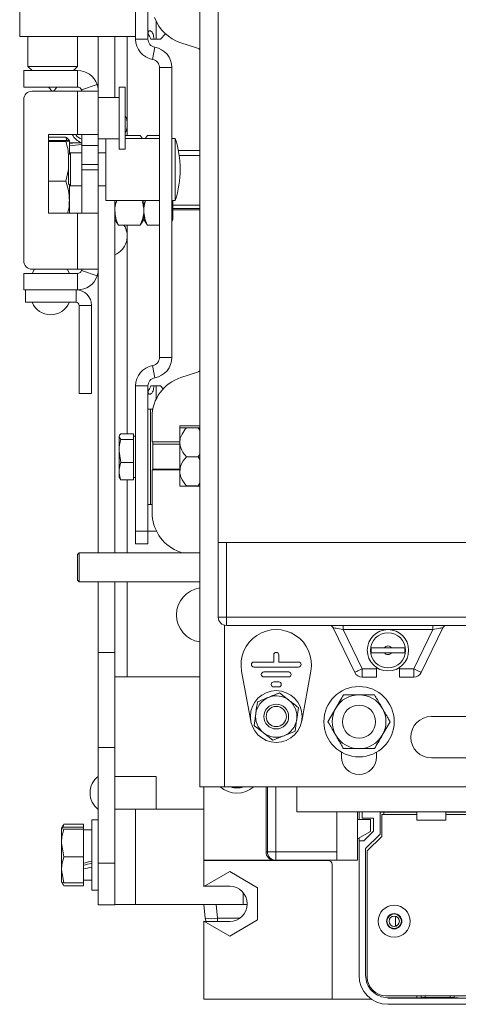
# Model space of a CAD drawing. Header units: millimetres. Extents: x 26 to 259, y 8 to 239.
# Tile 12 of 29: x 28 to 55, y 141 to 201. Entities that reach past the tile are written whole.
import ezdxf

# ---------------------------------------------------------------- set-up
doc = ezdxf.new("R2010")
doc.units = ezdxf.units.MM

msp = doc.modelspace()

# ---------------------------------------------------------------- linework, layer by layer
at = {"color": 7, "linetype": 'Continuous', "lineweight": 15}
for p, q in [((38.893, 154.519), (38.893, 230.769)), ((40.018, 169.269), (40.018, 210.019)), ((35.768, 208.457), (35.768, 199.68)), ((28.018, 204.832), (28.018, 199.832)), ((35.018, 202.332), (35.018, 199.68)), ((35.018, 199.832), (28.018, 199.832)), ((28.518, 199.832), (28.518, 198.032)), ((31.518, 198.032), (31.518, 199.832)), ((32.768, 196.532), (32.768, 199.832)), ((33.768, 196.157), (33.768, 199.832)), ((36.827, 199.99), (36.518, 199.68)), ((35.768, 199.68), (35.018, 199.68)), ((36.133, 199.68), (35.932, 199.68)), ((36.181, 199.188), (36.051, 198.449)), ((36.133, 199.68), (36.268, 199.68)), ((36.268, 199.68), (36.518, 199.68)), ((37.756, 199.451), (38.708, 199.146)), ((28.518, 198.032), (28.768, 197.782)), ((28.518, 198.032), (31.518, 198.032)), ((31.268, 197.782), (31.518, 198.032)), ((28.268, 197.782), (28.268, 196.782)), ((31.518, 197.782), (28.268, 197.782)), ((31.518, 196.782), (31.518, 197.782)), ((36.464, 180.457), (36.464, 197.957)), ((37.214, 197.957), (36.464, 197.957)), ((37.214, 180.457), (37.214, 197.957)), ((31.754, 196.614), (32.699, 196.941)), ((31.518, 196.782), (28.268, 196.782)), ((28.768, 196.532), (31.518, 196.532)), ((31.518, 196.532), (31.518, 193.907)), ((32.768, 196.532), (31.518, 196.532)), ((32.768, 196.532), (32.768, 193.907)), ((32.768, 196.157), (32.768, 196.282)), ((34.393, 196.782), (34.018, 196.782)), ((34.018, 193.032), (34.018, 196.782)), ((34.393, 193.032), (34.393, 196.782)), ((28.268, 186.282), (28.268, 196.032)), ((34.018, 196.157), (32.768, 196.157)), ((29.768, 193.907), (31.518, 193.907)), ((29.768, 193.907), (29.768, 189.157)), ((31.518, 193.907), (32.768, 193.907)), ((31.768, 193.907), (31.768, 193.249)), ((32.768, 193.907), (32.768, 193.249)), ((34.393, 193.863), (35.306, 193.863)), ((35.306, 193.863), (35.415, 193.695)), ((35.619, 193.695), (35.73, 193.863)), ((35.73, 193.863), (36.464, 193.863)), ((29.768, 193.76), (30.806, 193.76)), ((29.768, 193.56), (30.806, 193.56)), ((29.768, 193.503), (30.806, 193.503)), ((30.806, 193.76), (30.868, 193.554)), ((31.018, 193.532), (30.986, 193.587)), ((31.018, 193.531), (31.018, 192.735)), ((31.768, 193.419), (31.018, 193.419)), ((32.768, 193.249), (31.768, 193.249)), ((31.768, 192.114), (31.768, 193.249)), ((32.768, 193.657), (34.018, 193.657)), ((32.768, 192.114), (32.768, 193.249)), ((33.214, 193.129), (33.214, 193.657)), ((36.464, 193.682), (34.393, 193.682)), ((35.431, 193.682), (35.421, 193.699)), ((35.613, 193.698), (35.604, 193.682)), ((37.414, 193.682), (37.214, 193.682)), ((37.414, 193.129), (37.414, 193.682)), ((31.089, 192.807), (30.964, 192.682)), ((30.964, 190.932), (30.964, 192.682)), ((31.768, 192.807), (31.089, 192.807)), ((31.089, 192.807), (31.089, 190.807)), ((33.214, 192.807), (32.768, 192.807)), ((33.214, 189.932), (33.214, 193.129)), ((34.018, 193.032), (34.393, 193.032)), ((37.414, 189.932), (37.414, 193.129)), ((37.604, 192.948), (38.893, 192.948)), ((38.893, 192.657), (37.653, 192.657)), ((32.768, 192.114), (31.768, 192.114)), ((31.768, 191.785), (31.768, 192.114)), ((32.768, 191.785), (32.768, 192.114)), ((30.964, 191.808), (30.806, 191.1)), ((31.768, 191.785), (32.768, 191.785)), ((31.768, 191.782), (31.768, 189.157)), ((31.768, 191.782), (32.768, 191.782)), ((32.768, 191.782), (32.768, 189.157)), ((29.768, 191.1), (30.806, 191.1)), ((30.964, 190.932), (31.089, 190.807)), ((31.018, 190.878), (31.018, 189.927)), ((31.089, 190.807), (31.768, 190.807)), ((32.768, 190.807), (33.214, 190.807)), ((31.018, 189.927), (31.018, 189.157)), ((33.214, 189.932), (36.464, 189.932)), ((33.768, 168.645), (33.768, 189.932)), ((35.518, 189.321), (35.518, 189.932)), ((37.214, 189.932), (37.414, 189.932)), ((37.214, 189.731), (37.268, 189.321)), ((37.268, 189.932), (37.268, 189.321)), ((29.768, 189.157), (31.518, 189.157)), ((32.768, 189.157), (31.518, 189.157)), ((31.518, 189.157), (31.518, 185.782)), ((32.768, 189.157), (32.768, 185.782)), ((32.768, 186.032), (32.768, 189.157)), ((35.518, 188.782), (35.518, 189.321)), ((37.268, 189.657), (38.893, 189.657)), ((37.268, 189.451), (38.893, 189.451)), ((37.268, 189.366), (38.893, 189.366)), ((37.268, 189.321), (37.268, 188.782)), ((33.768, 188.782), (33.863, 188.616)), ((33.869, 188.619), (33.98, 188.451)), ((35.306, 188.451), (35.415, 188.619)), ((35.421, 188.615), (35.518, 188.782)), ((35.518, 188.782), (35.613, 188.616)), ((35.619, 188.619), (35.73, 188.451)), ((37.214, 188.689), (37.268, 188.782)), ((33.98, 188.451), (35.306, 188.451)), ((35.73, 188.451), (36.464, 188.451)), ((28.268, 185.532), (31.518, 185.532)), ((28.268, 185.532), (28.268, 184.532)), ((28.908, 185.782), (28.768, 185.532)), ((31.518, 185.782), (28.768, 185.782)), ((31.018, 185.532), (30.877, 185.782)), ((31.518, 185.782), (32.768, 185.782)), ((31.518, 184.532), (31.518, 185.532)), ((31.754, 185.7), (32.699, 185.373)), ((32.768, 168.645), (32.768, 185.782)), ((28.268, 184.532), (31.518, 184.532)), ((28.36, 183.782), (28.36, 184.532)), ((31.426, 183.782), (31.426, 184.532)), ((31.426, 183.782), (28.36, 183.782)), ((31.61, 178.282), (31.61, 183.598)), ((32.36, 183.598), (31.61, 183.598)), ((32.36, 178.282), (32.36, 183.598)), ((37.214, 180.457), (36.464, 180.457)), ((36.181, 179.226), (36.051, 179.964)), ((38.708, 179.543), (37.756, 179.238)), ((35.768, 178.733), (35.018, 178.733)), ((35.018, 169.957), (35.018, 178.733)), ((35.768, 169.957), (35.768, 178.733)), ((36.133, 178.733), (35.932, 178.733)), ((36.133, 178.733), (36.268, 178.733)), ((36.268, 178.733), (36.518, 178.733)), ((36.689, 178.562), (36.518, 178.733)), ((32.36, 178.282), (31.61, 178.282)), ((35.918, 177.332), (35.768, 177.332)), ((36.063, 177.332), (35.918, 177.332)), ((35.918, 177.332), (35.918, 171.582)), ((36.018, 176.857), (36.018, 175.357)), ((38.893, 176.332), (37.693, 176.332)), ((37.693, 176.332), (37.693, 175.357)), ((38.094, 176.207), (38.791, 176.207)), ((38.893, 176.062), (38.791, 176.207)), ((38.791, 176.207), (38.893, 176.207)), ((34.046, 175.756), (34.018, 175.707)), ((34.018, 175.707), (34.018, 175.668)), ((34.129, 175.49), (34.018, 175.668)), ((34.018, 175.668), (34.018, 174.795)), ((34.893, 175.847), (34.129, 175.847)), ((34.893, 175.49), (34.129, 175.49)), ((34.893, 175.847), (34.893, 175.668)), ((35.018, 175.707), (34.893, 175.707)), ((34.893, 175.668), (34.893, 175.49)), ((34.893, 175.49), (34.893, 174.795)), ((37.693, 175.357), (36.018, 175.357)), ((36.068, 175.357), (36.068, 173.657)), ((37.693, 175.207), (36.068, 175.207)), ((37.693, 173.657), (37.693, 175.332)), ((34.129, 174.1), (34.018, 174.795)), ((34.018, 174.795), (34.018, 173.584)), ((34.893, 174.795), (34.893, 174.1)), ((38.094, 174.457), (38.791, 174.457)), ((38.791, 174.457), (38.893, 174.585)), ((38.893, 174.297), (38.791, 174.457)), ((34.893, 174.1), (34.129, 174.1)), ((34.893, 174.1), (34.893, 173.584)), ((36.018, 173.657), (36.018, 171.075)), ((36.018, 173.657), (37.693, 173.657)), ((36.068, 173.707), (37.693, 173.707)), ((37.693, 173.657), (37.693, 172.682)), ((34.018, 173.584), (34.018, 173.207)), ((34.018, 173.207), (34.046, 173.158)), ((34.062, 173.167), (34.129, 173.067)), ((34.893, 173.067), (34.129, 173.067)), ((34.893, 173.584), (34.893, 173.067)), ((34.893, 173.207), (35.018, 173.207)), ((37.693, 172.682), (38.893, 172.682)), ((38.094, 172.707), (38.791, 172.707)), ((38.791, 172.707), (38.893, 172.863)), ((35.768, 171.582), (35.918, 171.582)), ((35.918, 171.582), (36.018, 171.582)), ((35.018, 169.957), (35.768, 169.957)), ((35.018, 169.207), (35.018, 169.957)), ((35.768, 169.957), (35.768, 169.207)), ((36.268, 169.957), (35.768, 169.957)), ((36.282, 169.957), (36.268, 169.957)), ((35.768, 169.207), (35.018, 169.207)), ((94.518, 169.269), (40.018, 169.269)), ((40.018, 164.769), (40.018, 169.269)), ((40.518, 169.269), (40.518, 164.769)), ((31.605, 168.645), (31.505, 168.545)), ((31.505, 166.995), (31.505, 168.545)), ((38.893, 168.645), (31.605, 168.645)), ((31.605, 168.645), (31.605, 166.895)), ((37.526, 168.78), (37.84, 168.645)), ((31.505, 166.995), (31.605, 166.895)), ((31.605, 166.895), (38.893, 166.895)), ((32.768, 162.634), (32.768, 166.895)), ((33.768, 162.634), (33.768, 166.895)), ((40.518, 164.769), (40.018, 164.769)), ((40.518, 164.769), (87.768, 164.769)), ((40.518, 164.769), (40.518, 164.269)), ((87.768, 164.269), (40.518, 164.269)), ((48.256, 161.428), (46.961, 164.128)), ((47.567, 164.269), (47.567, 164.019)), ((53.575, 164.128), (52.279, 161.428)), ((52.968, 164.269), (52.968, 164.019)), ((52.968, 164.019), (47.567, 164.019)), ((47.567, 164.019), (48.707, 161.644)), ((51.828, 161.644), (52.968, 164.019)), ((50.483, 162.919), (50.052, 162.919)), ((32.768, 162.634), (33.768, 162.634)), ((32.768, 156.889), (32.768, 162.634)), ((33.768, 162.634), (33.768, 156.889)), ((43.368, 162.495), (43.368, 162.059)), ((43.518, 162.644), (43.517, 162.644)), ((43.668, 162.059), (43.668, 162.495)), ((50.052, 162.619), (50.483, 162.619)), ((42.015, 161.909), (42.015, 161.909)), ((43.368, 162.059), (42.165, 162.059)), ((42.165, 161.759), (44.87, 161.759)), ((44.87, 162.059), (43.668, 162.059)), ((45.02, 161.909), (45.02, 161.909)), ((49.568, 161.734), (49.568, 161.644)), ((50.968, 161.644), (50.968, 161.734)), ((33.768, 161.157), (34.518, 161.157)), ((38.893, 161.157), (34.518, 161.157)), ((41.981, 158.488), (41.427, 161.512)), ((42.615, 161.309), (42.615, 161.309)), ((44.27, 161.459), (42.765, 161.459)), ((42.765, 161.159), (44.27, 161.159)), ((44.42, 161.309), (44.42, 161.309)), ((45.608, 161.512), (45.055, 158.488)), ((48.707, 161.644), (48.707, 161.144)), ((48.707, 161.644), (49.568, 161.644)), ((49.568, 161.144), (48.707, 161.144)), ((49.568, 161.644), (49.568, 161.144)), ((50.968, 161.144), (50.968, 161.644)), ((50.968, 161.644), (51.828, 161.644)), ((51.828, 161.144), (50.968, 161.144)), ((51.828, 161.144), (51.828, 161.644)), ((43.215, 160.709), (43.215, 160.709)), ((43.67, 160.859), (43.365, 160.859)), ((43.365, 160.559), (43.67, 160.559)), ((43.82, 160.709), (43.82, 160.709)), ((43.717, 160.199), (44.286, 159.755)), ((47.579, 160.082), (48.518, 160.082)), ((42.18, 158.227), (42.28, 158.942)), ((44.855, 159.312), (44.756, 158.597)), ((46.641, 158.457), (47.11, 159.269)), ((56.643, 158.769), (52.893, 158.769)), ((50.394, 158.457), (49.925, 157.644)), ((43.319, 157.34), (42.749, 157.783)), ((33.768, 156.889), (32.768, 156.889)), ((32.768, 149.907), (32.768, 156.889)), ((33.768, 149.907), (33.768, 156.889)), ((47.455, 156.617), (47.455, 156.332)), ((49.456, 156.832), (48.518, 156.832)), ((49.58, 156.332), (49.58, 156.617)), ((52.893, 156.269), (56.643, 156.269)), ((36.268, 155.157), (33.768, 155.157)), ((36.268, 155.157), (36.268, 155.091)), ((36.268, 155.091), (36.268, 153.169)), ((40.393, 154.519), (38.893, 154.519)), ((39.143, 154.519), (39.143, 150.082)), ((39.146, 150.093), (39.146, 154.519)), ((40.393, 154.519), (44.768, 154.519)), ((42.899, 150.593), (42.899, 154.519)), ((44.768, 153.019), (44.768, 154.519)), ((44.768, 154.519), (89.768, 154.519)), ((33.768, 153.169), (35.018, 153.169)), ((35.018, 153.169), (35.018, 147.419)), ((35.018, 153.169), (39.143, 153.169)), ((89.768, 153.019), (44.768, 153.019)), ((47.183, 153.019), (47.183, 150.593)), ((47.186, 153.019), (47.186, 150.093)), ((48.436, 150.093), (48.436, 153.019)), ((48.705, 152.641), (48.705, 153.019)), ((52.018, 152.991), (49.793, 152.991)), ((49.793, 152.991), (49.793, 151.675)), ((49.893, 152.857), (49.893, 151.532)), ((52.018, 152.857), (49.893, 152.857)), ((50.018, 152.991), (50.018, 152.857)), ((52.018, 153.019), (52.018, 152.519)), ((53.768, 152.519), (53.768, 153.019)), ((80.768, 152.991), (53.768, 152.991)), ((80.768, 152.857), (53.768, 152.857)), ((30.688, 152.276), (30.636, 152.194)), ((30.64, 152.111), (30.688, 152.276)), ((31.868, 152.276), (30.688, 152.276)), ((31.868, 152.276), (31.868, 152.084)), ((32.768, 152.532), (32.368, 152.532)), ((32.368, 148.282), (32.368, 152.532)), ((49.205, 152.542), (48.436, 152.542)), ((48.518, 152.707), (48.518, 152.542)), ((49.393, 152.641), (48.705, 152.641)), ((49.205, 151.833), (49.205, 152.542)), ((49.393, 151.841), (49.393, 152.641)), ((52.018, 152.519), (53.768, 152.519)), ((30.544, 152.035), (30.543, 152.032)), ((30.543, 152.029), (30.543, 151.136)), ((30.639, 152.199), (30.544, 152.035)), ((31.868, 152.084), (30.688, 152.084)), ((31.868, 151.974), (30.688, 151.974)), ((31.868, 152.084), (31.868, 151.974)), ((31.868, 151.974), (31.868, 150.298)), ((32.368, 151.919), (31.868, 151.919)), ((48.436, 151.39), (49.205, 151.833)), ((48.818, 151.266), (49.393, 151.841)), ((49.793, 151.675), (48.918, 150.8)), ((30.688, 150.298), (30.543, 151.136)), ((30.543, 151.136), (30.543, 149.514)), ((48.518, 151.437), (48.518, 151.266)), ((48.518, 151.266), (48.818, 151.266)), ((48.518, 151.266), (48.518, 143.141)), ((49.893, 151.532), (49.018, 150.657)), ((42.899, 150.593), (42.985, 150.593)), ((42.985, 150.593), (43.485, 150.593)), ((43.485, 150.093), (43.485, 150.593)), ((43.485, 150.593), (47.183, 150.593)), ((48.918, 150.8), (48.918, 143.146)), ((49.018, 150.657), (49.018, 143.032)), ((31.868, 150.298), (30.688, 150.298)), ((31.868, 150.298), (31.868, 148.73)), ((32.768, 149.907), (33.768, 149.907)), ((32.768, 147.407), (32.768, 149.907)), ((33.768, 147.407), (33.768, 149.907)), ((46.643, 150.082), (39.143, 150.082)), ((39.143, 150.082), (39.143, 148.503)), ((43.399, 150.093), (39.146, 150.093)), ((43.485, 150.093), (43.399, 150.093)), ((47.178, 150.093), (43.485, 150.093)), ((47.186, 150.093), (47.178, 150.093)), ((48.436, 150.093), (47.186, 150.093)), ((30.688, 148.73), (30.543, 149.514)), ((30.543, 148.785), (30.543, 149.514)), ((40.705, 149.405), (39.143, 148.503)), ((42.393, 148.431), (40.705, 149.405)), ((46.893, 141.707), (46.893, 149.832)), ((30.543, 148.782), (30.544, 148.779)), ((30.544, 148.779), (30.639, 148.615)), ((30.688, 148.538), (30.586, 148.761)), ((31.868, 148.73), (30.688, 148.73)), ((31.868, 148.894), (32.368, 148.894)), ((31.868, 148.73), (31.868, 148.538)), ((31.868, 148.538), (30.688, 148.538)), ((32.368, 148.282), (32.768, 148.282)), ((40.705, 148.519), (39.17, 148.519)), ((41.518, 147.419), (41.518, 148.142)), ((42.393, 146.483), (42.393, 148.431)), ((32.768, 147.407), (33.768, 147.407)), ((35.018, 147.419), (33.768, 147.419)), ((41.518, 147.419), (35.018, 147.419)), ((39.23, 146.591), (39.143, 147.419)), ((39.889, 147.419), (39.976, 146.591)), ((41.767, 147.419), (41.518, 147.419)), ((40.705, 145.508), (39.143, 146.41)), ((39.143, 146.41), (39.143, 141.707)), ((39.17, 146.394), (40.705, 146.394)), ((40.705, 145.508), (42.393, 146.483)), ((50.718, 146.104), (50.718, 146.71)), ((50.83, 146.157), (50.718, 146.157)), ((39.143, 141.707), (46.893, 141.707)), ((46.893, 141.707), (49.264, 141.707)), ((50.143, 141.907), (84.393, 141.907)), ((50.268, 141.766), (50.268, 141.791)), ((52.018, 141.79), (50.268, 141.79)), ((50.268, 141.766), (84.268, 141.766)), ((52.268, 141.907), (52.268, 141.791)), ((54.018, 141.806), (52.518, 141.806)), ((54.268, 141.791), (54.268, 141.907)), ((50.268, 141.391), (84.268, 141.391))]:
    msp.add_line(p, q, dxfattribs=at)
at = {"color": 8, "linetype": 'Continuous', "lineweight": 15}
for p, q in [((36.268, 200.742), (36.268, 199.68)), ((34.518, 193.863), (34.518, 199.832)), ((34.518, 175.847), (34.518, 188.451)), ((36.268, 177.947), (36.268, 178.733)), ((34.518, 168.645), (34.518, 173.067)), ((36.268, 169.957), (36.268, 169.985)), ((34.518, 161.157), (34.518, 166.895)), ((40.393, 164.285), (40.393, 154.519)), ((42.985, 150.593), (42.985, 154.519)), ((43.485, 154.519), (43.485, 150.593)), ((39.976, 146.591), (41.321, 146.591)), ((39.976, 146.591), (39.976, 146.394)), ((52.018, 141.79), (52.018, 141.907)), ((52.518, 141.907), (52.518, 141.806)), ((54.018, 141.806), (54.018, 141.907))]:
    msp.add_line(p, q, dxfattribs=at)
at = {"color": 7, "linetype": 'Continuous', "lineweight": 15, "flags": 128}
for points in [[(47.567, 164.019), (47.449, 164.04), (47.335, 164.061), (47.23, 164.079), (47.138, 164.096), (47.063, 164.109), (47.007, 164.119), (46.972, 164.125), (46.961, 164.128)], [(53.575, 164.128), (53.563, 164.125), (53.528, 164.119), (53.472, 164.109), (53.397, 164.096), (53.305, 164.079), (53.2, 164.061), (53.086, 164.04), (52.968, 164.019)], [(48.707, 161.644), (48.619, 161.602), (48.535, 161.562), (48.457, 161.524), (48.389, 161.491), (48.332, 161.464), (48.291, 161.444), (48.265, 161.432), (48.256, 161.428)], [(52.279, 161.428), (52.27, 161.432), (52.244, 161.444), (52.203, 161.464), (52.147, 161.491), (52.078, 161.524), (52.001, 161.562), (51.916, 161.602), (51.828, 161.644)], [(48.542, 153.019), (48.533, 152.956), (48.518, 152.707)], [(39.23, 146.591), (39.256, 146.456), (39.278, 146.394)]]:
    msp.add_lwpolyline(points, dxfattribs=at)
at = {"color": 7, "linetype": 'Continuous', "lineweight": 15}
for centre, radius in [((50.268, 162.769), 1.25), ((50.268, 162.769), 1.062), ((48.518, 158.457), 2.125), ((43.518, 158.769), 1.563), ((43.518, 158.769), 0.75), ((43.518, 158.769), 0.611), ((48.518, 158.457), 1), ((50.643, 146.407), 0.962), ((50.643, 146.407), 0.462), ((50.643, 146.407), 0.438), ((50.643, 146.407), 0.313)]:
    msp.add_circle(centre, radius, dxfattribs=at)
for centre, radius, start, end in [((38.518, 201.832), 2.5, 199.94844, 252.25533), ((36.268, 199.68), 1.25, 180, 260), ((36.268, 199.68), 0.5, 180, 260), ((35.964, 197.957), 1.25, 0, 80), ((38.518, 198.551), 0.625, 53.1301, 72.25533), ((35.964, 197.957), 0.5, 0, 80), ((31.518, 196.532), 1.25, 19.09859, 90), ((28.768, 196.032), 0.5, 90, 180), ((31.518, 196.532), 0.25, 19.09859, 90), ((33.299, 194.532), 1.219, 333.82305, 26.17695), ((32.236, 194.532), 1.219, 210.85189, 245.89808), ((32.018, 194.339), 0.75, 215.17967, 250.52878), ((31.704, 191.807), 6.009, 341.81945, 18.18055), ((33.299, 187.782), 1.219, 292.61986, 33.29928), ((28.768, 186.282), 0.5, 180, 270), ((31.518, 185.782), 0.25, 270, 340.90141), ((31.518, 185.782), 1.25, 270, 340.90141), ((31.426, 183.598), 0.934, 0, 90), ((29.893, 184.251), 1.219, 202.61986, 337.38014), ((31.426, 183.598), 0.184, 0, 90), ((35.964, 180.457), 0.5, 280, 0), ((35.964, 180.457), 1.25, 280, 0), ((36.268, 178.733), 1.25, 100, 180), ((38.518, 180.138), 0.625, 287.74467, 306.8699), ((36.268, 178.733), 0.5, 100, 180), ((38.518, 176.857), 2.5, 107.74467, 180), ((38.518, 171.075), 2.5, 180, 246.63566), ((39.143, 164.907), 1.65, 98.71474, 180), ((39.143, 164.907), 1.65, 180, 261.28526), ((40.518, 164.769), 0.5, 180, 270), ((46.735, 164.019), 0.25, 25.64101, 90), ((53.8, 164.019), 0.25, 90, 154.35899), ((43.518, 161.894), 2.125, 349.63024, 190.36976), ((50.268, 162.769), 1.014, 171.49095, 188.50905), ((50.268, 162.769), 0.263, 34.8499, 145.1501), ((50.268, 162.769), 1.014, 351.49095, 8.50905), ((43.517, 162.495), 0.15, 90, 180), ((43.518, 162.495), 0.15, 0, 90), ((50.268, 162.769), 0.263, 214.8499, 325.1501), ((42.165, 161.909), 0.15, 90, 180), ((42.165, 161.909), 0.15, 180, 270), ((44.87, 161.909), 0.15, 0, 90), ((44.87, 161.909), 0.15, 270, 0), ((42.765, 161.309), 0.15, 90, 180), ((42.765, 161.309), 0.15, 180, 270), ((44.27, 161.309), 0.15, 0, 90), ((44.27, 161.309), 0.15, 270, 0), ((48.707, 161.644), 0.5, 205.64101, 270), ((51.828, 161.644), 0.5, 270, 334.35899), ((43.365, 160.709), 0.15, 90, 180), ((43.365, 160.709), 0.15, 180, 270), ((43.67, 160.709), 0.15, 0, 90), ((43.67, 160.709), 0.15, 270, 0), ((43.518, 158.769), 1.25, 52.07939, 112.07939), ((48.518, 158.457), 1.625, 90, 150), ((48.518, 158.457), 1.625, 30, 90), ((43.518, 158.769), 1.25, 112.07939, 172.07939), ((43.518, 158.769), 1.25, 352.07939, 52.07939), ((43.518, 158.769), 1.25, 172.07939, 232.07939), ((48.518, 158.457), 1.625, 150, 210), ((48.518, 158.457), 1.625, 330, 30), ((52.893, 157.519), 1.25, 90, 270), ((43.518, 158.769), 1.25, 292.07939, 352.07939), ((43.518, 158.769), 1.25, 232.07939, 292.07939), ((48.518, 158.457), 1.625, 210, 270), ((48.518, 158.457), 1.625, 270, 330), ((48.518, 156.332), 1.062, 180, 0), ((33.518, 154.157), 1.25, 126.8699, 233.1301), ((41.143, 155.707), 1.562, 229.4642, 310.5358), ((41.143, 155.707), 1.25, 251.80513, 288.19487), ((43.485, 150.593), 0.5, 179.99891, 269.99874), ((46.643, 149.832), 0.25, 0, 90), ((40.705, 147.457), 1.063, 270, 90), ((39.603, 148.398), 1.845, 258.33723, 281.66277), ((50.268, 143.141), 1.35, 179.76466, 270), ((50.143, 143.032), 1.125, 180, 270)]:
    msp.add_arc(centre, radius, start, end, dxfattribs=at)
for centre, major_axis, ratio, start_param, end_param in [((30.681, 191.157), (8.443, 0.464), 0.262269, 1.427316, 1.516487), ((32.854, 191.157), (8.443, 0.464), 0.262269, 1.685421, 1.775639), ((43.399, 150.593), (0.5, 0), 0.999962, 3.141593, 4.712389), ((47.178, 150.593), (0, 0.5), 0.008727, 3.141593, 4.712389), ((31.143, 150.407), (5.643, 1.371), 0.11311, 4.813603, 4.903565), ((32.592, 150.407), (3.777, 0.918), 0.11311, 4.491996, 4.625476), ((32.592, 150.407), (5.643, 1.371), 0.11311, 4.556213, 4.645136), ((50.268, 143.141), (-0.927, -1.485), 0.999977, 5.270451, 6.841226), ((52.018, 141.791), (0.25, 0), 0.00576, 4.712389, 6.283185), ((52.518, 141.804), (0.25, 0), 0.00576, 1.570796, 3.141593), ((54.018, 141.804), (0.25, 0), 0.00576, 0, 1.570796), ((54.518, 141.791), (0.25, 0), 0.00576, 3.141593, 4.712389)]:
    msp.add_ellipse(centre, major_axis=major_axis, ratio=ratio, start_param=start_param, end_param=end_param, dxfattribs=at)
for points, knots in [([(35.768, 199.68), (35.767, 199.769), (35.766, 199.906), (35.776, 200.056), (35.797, 200.133), (35.829, 200.174), (35.87, 200.184), (35.919, 200.173), (35.971, 200.141), (36.028, 200.075), (36.101, 199.924), (36.12, 199.781), (36.133, 199.68)], [0, 0, 0, 0, 0.201782, 0.309311, 0.389272, 0.445932, 0.502879, 0.555546, 0.61523, 0.670932, 0.769362, 1, 1, 1, 1]), ([(35.773, 199.972), (35.805, 199.937), (35.881, 199.855), (35.913, 199.743), (35.932, 199.68)], [0, 0, 0, 0, 0.434991, 1, 1, 1, 1]), ([(32.699, 196.941), (32.7, 196.937), (32.703, 196.929), (32.711, 196.904), (32.722, 196.869), (32.739, 196.803), (32.761, 196.69), (32.765, 196.589), (32.768, 196.532)], [0, 0, 0, 0, 0.101318, 0.200587, 0.303114, 0.413759, 0.673249, 1, 1, 1, 1]), ([(31.754, 196.614), (31.755, 196.611), (31.757, 196.607), (31.765, 196.573), (31.767, 196.551), (31.767, 196.538), (31.768, 196.532)], [0, 0, 0, 0, 0.627786, 0.836576, 0.921962, 1, 1, 1, 1]), ([(30.978, 193.582), (30.971, 193.598), (30.947, 193.659), (30.865, 193.717), (30.806, 193.76)], [0, 0, 0, 0, 0.274597, 1, 1, 1, 1]), ([(30.806, 193.56), (30.865, 193.555), (30.984, 193.546), (31.007, 193.536), (31.018, 193.531)], [0, 0, 0, 0, 0.495459, 1, 1, 1, 1]), ([(31.018, 193.531), (31.017, 193.531), (31.015, 193.526), (30.969, 193.516), (30.86, 193.507), (30.806, 193.503)], [0, 0, 0, 0, 0.070092, 0.530786, 1, 1, 1, 1]), ([(30.806, 193.503), (30.838, 193.402), (30.926, 193.135), (30.95, 192.857), (30.966, 192.684)], [0, 0, 0, 0, 0.376192, 1, 1, 1, 1]), ([(30.806, 191.1), (30.865, 190.909), (30.984, 190.525), (31.007, 190.127), (31.018, 189.927)], [0, 0, 0, 0, 0.495458, 1, 1, 1, 1]), ([(31.018, 189.927), (31.017, 189.899), (31.015, 189.688), (30.993, 189.428), (30.929, 189.204), (30.915, 189.157)], [0, 0, 0, 0, 0.107467, 0.813816, 1, 1, 1, 1]), ([(33.768, 189.321), (33.768, 189.341), (33.77, 189.497), (33.796, 189.704), (33.866, 189.884), (33.885, 189.932)], [0, 0, 0, 0, 0.1002214, 0.7589483, 1, 1, 1, 1]), ([(35.399, 189.932), (35.421, 189.876), (35.5, 189.676), (35.51, 189.47), (35.518, 189.321)], [0, 0, 0, 0, 0.2787559, 1, 1, 1, 1]), ([(35.518, 189.321), (35.518, 189.341), (35.52, 189.497), (35.546, 189.704), (35.616, 189.884), (35.635, 189.932)], [0, 0, 0, 0, 0.1002214, 0.7589483, 1, 1, 1, 1]), ([(33.98, 188.451), (33.92, 188.592), (33.801, 188.877), (33.779, 189.172), (33.768, 189.321)], [0, 0, 0, 0, 0.495457, 1, 1, 1, 1]), ([(35.518, 189.321), (35.517, 189.3), (35.515, 189.144), (35.469, 188.85), (35.36, 188.585), (35.306, 188.451)], [0, 0, 0, 0, 0.070092, 0.530785, 1, 1, 1, 1]), ([(35.73, 188.451), (35.67, 188.592), (35.551, 188.877), (35.529, 189.172), (35.518, 189.321)], [0, 0, 0, 0, 0.495457, 1, 1, 1, 1]), ([(37.268, 189.321), (37.267, 189.3), (37.266, 189.166), (37.238, 189.033), (37.214, 188.921)], [0, 0, 0, 0, 0.153961, 1, 1, 1, 1]), ([(31.768, 185.782), (31.768, 185.776), (31.767, 185.765), (31.766, 185.751), (31.764, 185.739), (31.761, 185.722), (31.757, 185.71), (31.755, 185.704), (31.754, 185.7)], [0, 0, 0, 0, 0.064666, 0.128666, 0.195602, 0.268734, 0.536289, 1, 1, 1, 1]), ([(32.768, 185.782), (32.766, 185.731), (32.763, 185.642), (32.744, 185.539), (32.73, 185.476), (32.714, 185.419), (32.705, 185.392), (32.699, 185.373)], [0, 0, 0, 0, 0.293727, 0.506627, 0.609064, 0.722449, 1, 1, 1, 1]), ([(35.768, 178.733), (35.767, 178.644), (35.766, 178.508), (35.776, 178.358), (35.797, 178.281), (35.829, 178.24), (35.87, 178.23), (35.919, 178.24), (35.971, 178.273), (36.028, 178.339), (36.101, 178.489), (36.12, 178.633), (36.133, 178.733)], [0, 0, 0, 0, 0.201783, 0.309311, 0.389272, 0.445932, 0.502879, 0.555546, 0.61523, 0.670932, 0.769362, 1, 1, 1, 1]), ([(35.773, 178.441), (35.805, 178.477), (35.881, 178.559), (35.913, 178.671), (35.932, 178.733)], [0, 0, 0, 0, 0.434991, 1, 1, 1, 1]), ([(37.693, 175.332), (37.695, 175.382), (37.704, 175.552), (37.823, 175.861), (37.997, 176.084), (38.094, 176.207)], [0, 0, 0, 0, 0.158076, 0.53386, 1, 1, 1, 1]), ([(38.094, 176.207), (37.972, 176.207), (37.769, 176.207), (37.694, 176.207), (37.693, 176.207), (37.693, 176.207)], [0, 0, 0, 0, 0.592644, 0.981315, 1, 1, 1, 1]), ([(34.018, 175.668), (34.018, 175.672), (34.019, 175.733), (34.076, 175.792), (34.129, 175.847)], [0, 0, 0, 0, 0.0701983, 1, 1, 1, 1]), ([(34.018, 174.795), (34.018, 174.811), (34.019, 175.046), (34.076, 175.276), (34.129, 175.49)], [0, 0, 0, 0, 0.070201, 1, 1, 1, 1]), ([(38.094, 174.457), (38.049, 174.511), (37.884, 174.713), (37.717, 175.01), (37.698, 175.262), (37.693, 175.332)], [0, 0, 0, 0, 0.210063, 0.779385, 1, 1, 1, 1]), ([(37.693, 173.582), (37.707, 173.701), (37.747, 174.021), (37.96, 174.289), (38.094, 174.457)], [0, 0, 0, 0, 0.371636, 1, 1, 1, 1]), ([(34.018, 173.584), (34.032, 173.722), (34.05, 173.896), (34.115, 174.065), (34.129, 174.1)], [0, 0, 0, 0, 0.789, 1, 1, 1, 1]), ([(34.129, 173.067), (34.084, 173.198), (34.024, 173.368), (34.019, 173.543), (34.018, 173.584)], [0, 0, 0, 0, 0.76815, 1, 1, 1, 1]), ([(38.094, 172.707), (37.972, 172.865), (37.769, 173.126), (37.694, 173.446), (37.693, 173.576), (37.693, 173.582)], [0, 0, 0, 0, 0.592643, 0.981317, 1, 1, 1, 1]), ([(50.052, 162.919), (49.998, 162.919), (49.841, 162.919), (49.602, 162.919), (49.381, 162.919), (49.303, 162.919), (49.265, 162.919)], [0, 0, 0, 0, 0.162021, 0.46724, 0.74401, 1, 1, 1, 1]), ([(51.27, 162.919), (51.268, 162.919), (51.235, 162.919), (51.137, 162.919), (50.928, 162.919), (50.698, 162.919), (50.545, 162.919), (50.483, 162.919)], [0, 0, 0, 0, 0.017122, 0.281728, 0.546937, 0.814043, 1, 1, 1, 1]), ([(49.265, 162.619), (49.267, 162.619), (49.3, 162.619), (49.398, 162.619), (49.607, 162.619), (49.838, 162.619), (49.99, 162.619), (50.052, 162.619)], [0, 0, 0, 0, 0.017122, 0.281728, 0.546937, 0.814043, 1, 1, 1, 1]), ([(50.483, 162.619), (50.537, 162.619), (50.694, 162.619), (50.933, 162.619), (51.154, 162.619), (51.233, 162.619), (51.27, 162.619)], [0, 0, 0, 0, 0.162021, 0.46724, 0.74401, 1, 1, 1, 1]), ([(43.717, 160.199), (43.66, 160.176), (43.442, 160.088), (43.216, 159.996), (43.048, 159.928)], [0, 0, 0, 0, 0.25755, 1, 1, 1, 1]), ([(47.11, 159.269), (47.121, 159.289), (47.28, 159.563), (47.435, 159.832), (47.579, 160.082)], [0, 0, 0, 0, 0.070215, 1, 1, 1, 1]), ([(48.518, 160.082), (48.54, 160.082), (48.857, 160.082), (49.167, 160.082), (49.456, 160.082)], [0, 0, 0, 0, 0.070215, 1, 1, 1, 1]), ([(49.925, 159.269), (49.882, 159.343), (49.723, 159.618), (49.569, 159.886), (49.456, 160.082)], [0, 0, 0, 0, 0.2686327, 1, 1, 1, 1]), ([(42.28, 158.942), (42.282, 158.959), (42.316, 159.2), (42.348, 159.437), (42.379, 159.656)], [0, 0, 0, 0, 0.0702, 1, 1, 1, 1]), ([(43.048, 159.928), (42.987, 159.903), (42.761, 159.811), (42.54, 159.722), (42.379, 159.656)], [0, 0, 0, 0, 0.268634, 1, 1, 1, 1]), ([(44.286, 159.755), (44.299, 159.745), (44.492, 159.595), (44.68, 159.448), (44.855, 159.312)], [0, 0, 0, 0, 0.0702, 1, 1, 1, 1]), ([(50.394, 158.457), (50.355, 158.525), (50.202, 158.79), (50.043, 159.065), (49.925, 159.269)], [0, 0, 0, 0, 0.2575532, 1, 1, 1, 1]), ([(42.749, 157.783), (42.736, 157.794), (42.544, 157.944), (42.355, 158.09), (42.18, 158.227)], [0, 0, 0, 0, 0.070202, 1, 1, 1, 1]), ([(44.756, 158.597), (44.753, 158.58), (44.72, 158.339), (44.687, 158.102), (44.656, 157.882)], [0, 0, 0, 0, 0.0702, 1, 1, 1, 1]), ([(47.11, 157.644), (47.068, 157.718), (46.909, 157.993), (46.754, 158.261), (46.641, 158.457)], [0, 0, 0, 0, 0.268634, 1, 1, 1, 1]), ([(43.987, 157.611), (43.927, 157.586), (43.7, 157.495), (43.48, 157.405), (43.319, 157.34)], [0, 0, 0, 0, 0.268634, 1, 1, 1, 1]), ([(44.656, 157.882), (44.6, 157.86), (44.382, 157.771), (44.156, 157.679), (43.987, 157.611)], [0, 0, 0, 0, 0.25755, 1, 1, 1, 1]), ([(47.579, 156.832), (47.54, 156.9), (47.387, 157.165), (47.228, 157.44), (47.11, 157.644)], [0, 0, 0, 0, 0.257552, 1, 1, 1, 1]), ([(49.925, 157.644), (49.914, 157.625), (49.755, 157.351), (49.6, 157.082), (49.456, 156.832)], [0, 0, 0, 0, 0.070215, 1, 1, 1, 1]), ([(48.518, 156.832), (48.495, 156.832), (48.179, 156.832), (47.868, 156.832), (47.579, 156.832)], [0, 0, 0, 0, 0.070213, 1, 1, 1, 1]), ([(30.543, 152.029), (30.56, 152.043), (30.583, 152.062), (30.669, 152.08), (30.688, 152.084)], [0, 0, 0, 0, 0.7762867, 1, 1, 1, 1]), ([(30.688, 151.974), (30.629, 151.988), (30.552, 152.006), (30.544, 152.025), (30.543, 152.029)], [0, 0, 0, 0, 0.758148, 1, 1, 1, 1]), ([(30.543, 151.136), (30.543, 151.156), (30.545, 151.439), (30.619, 151.716), (30.688, 151.974)], [0, 0, 0, 0, 0.070214, 1, 1, 1, 1]), ([(30.543, 149.514), (30.543, 149.532), (30.545, 149.797), (30.619, 150.056), (30.688, 150.298)], [0, 0, 0, 0, 0.070216, 1, 1, 1, 1]), ([(30.543, 148.785), (30.544, 148.78), (30.552, 148.762), (30.629, 148.744), (30.688, 148.73)], [0, 0, 0, 0, 0.241851, 1, 1, 1, 1])]:
    msp.add_open_spline(points, degree=3, knots=knots, dxfattribs=at)
msp.add_open_spline([(29.768, 196.782), (29.851, 196.657), (30.018, 196.407), (30.184, 196.657), (30.268, 196.782)], degree=3, dxfattribs=at)

doc.saveas('drawing.dxf')
